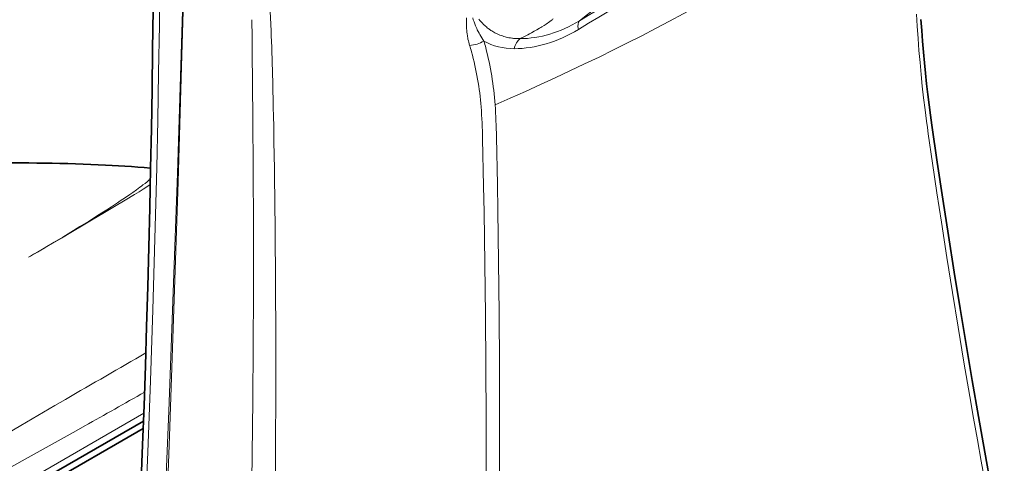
# Model space of a CAD drawing. Extents: x -672 to 7836, y -4841 to 1047.
# Tile 54 of 80: x 4814 to 4970, y -4455 to -4384. Entities that reach past the tile are written whole.
import ezdxf

# ---------------------------------------------------------------- set-up
doc = ezdxf.new("R2010")
doc.units = 0

msp = doc.modelspace()

# ---------------------------------------------------------------- linework, layer by layer
at = {"color": 7, "lineweight": 13}
for p, q in [((4902.594727, -4384.530762), (4905.362793, -4382.319824)), ((4850.486328, -4384.364746), (4850.487305, -4384.473633)), ((4853.491211, -4385.066406), (4853.495605, -4385.17334)), ((4833.277832, -4446.996582), (4696.503906, -4525.962891))]:
    msp.add_line(p, q, dxfattribs=at)
at = {"color": 7, "lineweight": 35}
for p, q in [((4833.233398, -4448.234375), (4721.981934, -4512.465332)), ((4833.19043, -4449.413574), (4722.481934, -4513.331543))]:
    msp.add_line(p, q, dxfattribs=at)
for points in [[(4834.828125, -4376.458008), (4834.769043, -4382.783203), (4834.694336, -4389.099121), (4834.603516, -4395.406738), (4834.497559, -4401.708496), (4834.375488, -4408.005371), (4834.238281, -4414.299316), (4834.085938, -4420.59082), (4833.917969, -4426.880859), (4833.734375, -4433.17041), (4833.535645, -4439.459961), (4833.321777, -4445.750488), (4833.092773, -4452.041992), (4832.589355, -4464.630859), (4832.024902, -4477.227051), (4831.400391, -4489.830078), (4830.715332, -4502.436523), (4829.970215, -4515.04248), (4829.165527, -4527.639648)], [(4958.61084, -4401.175293), (4958.383301, -4399.544434), (4958.16748, -4397.901367), (4957.963867, -4396.245605), (4957.772461, -4394.578125), (4957.592773, -4392.899414), (4957.425293, -4391.208984), (4957.27002, -4389.508789), (4957.126953, -4387.797363), (4956.996094, -4386.076172), (4956.876953, -4384.345215)], [(4970.130371, -4470.091309), (4969.077637, -4464.470703), (4968.040039, -4458.833008), (4967.018555, -4453.17334), (4966.012695, -4447.491211), (4965.023438, -4441.786621), (4964.051758, -4436.058105), (4963.097656, -4430.306152), (4962.162109, -4424.529297), (4961.245117, -4418.728516), (4960.347656, -4412.902344), (4959.469238, -4407.051758), (4958.61084, -4401.175293)], [(4834.376953, -4407.974121), (4833.361816, -4407.895996), (4832.342773, -4407.821777), (4831.320313, -4407.750977), (4830.29541, -4407.68457), (4829.268066, -4407.621582), (4828.236328, -4407.562988), (4827.19873, -4407.507813), (4826.041992, -4407.451172), (4824.839355, -4407.397461), (4823.629395, -4407.349121), (4822.410156, -4407.305664), (4821.18457, -4407.268066), (4819.955078, -4407.23584), (4818.722168, -4407.208984), (4817.486816, -4407.187988), (4816.257813, -4407.172363), (4815.02832, -4407.162109), (4813.796875, -4407.157227), (4812.562988, -4407.158203), (4811.32666, -4407.164551), (4810.083984, -4407.176758), (4808.831543, -4407.194336), (4807.565918, -4407.217773)]]:
    msp.add_lwpolyline(points, dxfattribs=at)
at = {"color": 7, "lineweight": 13}
for points in [[(4829.837891, -4528.72998), (4830.338867, -4521.17627), (4831.051758, -4509.839844), (4831.71875, -4498.501465), (4832.339355, -4487.163574), (4832.913574, -4475.828613), (4833.440918, -4464.498047), (4833.920898, -4453.171875), (4834.352051, -4441.856445), (4834.734375, -4430.541992), (4835.067383, -4419.226563), (4835.349609, -4407.905762), (4835.509277, -4400.352539), (4835.645996, -4392.792969), (4835.759277, -4385.221191), (4835.848633, -4377.634277)], [(4839.557129, -4379.399902), (4839.242188, -4389.901855), (4838.632324, -4408.819824), (4837.969727, -4427.740234), (4837.256348, -4446.676758), (4836.493652, -4465.642578), (4835.73877, -4483.375), (4834.943848, -4501.123535), (4834.108887, -4518.889648), (4833.507813, -4531.195801)], [(4839.64502, -4379.440918), (4839.348633, -4389.997559), (4838.744629, -4410.188965), (4838.089355, -4430.415527), (4837.381348, -4450.650391), (4836.739258, -4467.76416), (4836.056152, -4484.891602), (4835.331055, -4502.032227), (4834.5625, -4519.186523), (4833.986816, -4531.463379)], [(4885.097656, -4388.456055), (4885.023926, -4388.205078), (4884.957031, -4387.956055), (4884.896484, -4387.709473), (4884.842285, -4387.464844), (4884.794434, -4387.222656), (4884.76709, -4387.072266), (4884.742188, -4386.92334), (4884.698242, -4386.627441), (4884.662598, -4386.335449), (4884.634277, -4386.047363), (4884.617188, -4385.819824), (4884.604004, -4385.594238), (4884.595215, -4385.371582), (4884.591309, -4385.210938), (4884.589355, -4385.051758), (4884.589355, -4384.884277), (4884.591309, -4384.71875), (4884.601074, -4384.400391), (4884.617188, -4384.087402)], [(4887.382813, -4387.770508), (4887.209473, -4387.51709), (4887.043945, -4387.261719), (4886.886719, -4387.004883), (4886.736328, -4386.746094), (4886.593262, -4386.48584), (4886.457031, -4386.224121), (4886.327148, -4385.960938), (4886.230957, -4385.754883), (4886.138184, -4385.54834), (4886.049316, -4385.34082), (4885.984863, -4385.18457), (4885.922363, -4385.027832), (4885.803223, -4384.713379), (4885.691406, -4384.397461), (4885.586914, -4384.080078)], [(4898.387207, -4384.223145), (4898.306152, -4384.293945), (4898.222168, -4384.365234), (4898.046875, -4384.506836), (4897.861816, -4384.648438), (4897.668457, -4384.789551), (4897.468262, -4384.930176), (4897.261719, -4385.070313), (4897.103027, -4385.174805), (4896.941406, -4385.279297), (4896.610352, -4385.486816), (4896.409668, -4385.608887), (4896.206543, -4385.730469), (4895.791992, -4385.972168), (4895.368164, -4386.211914), (4894.935547, -4386.449707), (4894.646484, -4386.60498), (4894.354492, -4386.759766), (4894.05127, -4386.917969), (4893.744629, -4387.075684), (4893.131836, -4387.384277)], [(4956.169434, -4383.476563), (4956.285645, -4385.413086), (4956.416504, -4387.340332), (4956.562988, -4389.258301), (4956.724609, -4391.165527), (4956.901367, -4393.0625), (4957.09375, -4394.948242), (4957.30127, -4396.822754), (4957.523926, -4398.685059), (4957.641113, -4399.611816), (4957.762207, -4400.535156), (4957.896484, -4401.522461), (4958.035645, -4402.505859)], [(4886.578125, -4384.29541), (4886.745605, -4384.499512), (4886.918457, -4384.69873), (4887.09668, -4384.892578), (4887.188477, -4384.987793), (4887.281738, -4385.081543), (4887.375, -4385.172852), (4887.470215, -4385.262695), (4887.615723, -4385.39502), (4887.76416, -4385.523926), (4887.915527, -4385.648926), (4888.070313, -4385.770508), (4888.169922, -4385.845215), (4888.270996, -4385.918945), (4888.373047, -4385.990723), (4888.476563, -4386.061035), (4888.633789, -4386.163574), (4888.793457, -4386.262207), (4888.956055, -4386.356934), (4889.121094, -4386.447754), (4889.3125, -4386.546387), (4889.506836, -4386.640137), (4889.70459, -4386.728516), (4889.905273, -4386.811035), (4890.108398, -4386.888672), (4890.314941, -4386.960449), (4890.523926, -4387.026855), (4890.729492, -4387.085938), (4890.937988, -4387.140137), (4891.148438, -4387.188477), (4891.361328, -4387.231445), (4891.576172, -4387.269531), (4891.792969, -4387.301758), (4891.924316, -4387.318848), (4892.055664, -4387.333496), (4892.321289, -4387.35791), (4892.589355, -4387.374023), (4892.859375, -4387.382813), (4893.131836, -4387.384277)], [(4958.035645, -4402.505859), (4958.719238, -4407.209961), (4959.421387, -4411.932617), (4960.131348, -4416.608398), (4960.999512, -4422.196289), (4961.885742, -4427.76416), (4962.789551, -4433.3125), (4963.710938, -4438.841797), (4964.648926, -4444.351563), (4965.243164, -4447.783203), (4965.843262, -4451.20752), (4966.450684, -4454.629883), (4967.063965, -4458.044922), (4968.307617, -4464.849121), (4969.56543, -4471.587891)], [(4887.70459, -4472.400879), (4887.733398, -4464.203613), (4887.73877, -4456.004395), (4887.719727, -4447.803711), (4887.675781, -4439.601074), (4887.606445, -4431.397461), (4887.510742, -4423.192383), (4887.388184, -4414.986328), (4887.316895, -4410.882813), (4887.166504, -4403.321777)], [(4889.822266, -4472.121094), (4889.859375, -4463.924316), (4889.874023, -4455.726074), (4889.865234, -4447.525391), (4889.832031, -4439.32373), (4889.773926, -4431.120605), (4889.689941, -4422.916016), (4889.57959, -4414.710449), (4889.514648, -4410.606934), (4889.376465, -4403.046875)], [(4834.34082, -4409.706055), (4834.082031, -4409.927734), (4833.796875, -4410.162109), (4833.486328, -4410.410156), (4833.149414, -4410.671387), (4832.910645, -4410.852539), (4832.660156, -4411.039551), (4832.125488, -4411.430664), (4831.545898, -4411.844238), (4831.050781, -4412.190918), (4830.526855, -4412.551758), (4829.976074, -4412.925781), (4829.544434, -4413.215332), (4829.098145, -4413.511719), (4828.159668, -4414.126953), (4827.401855, -4414.617188), (4826.610352, -4415.123047), (4825.786133, -4415.64502), (4825.146484, -4416.046387), (4824.48877, -4416.456055), (4823.122559, -4417.299805), (4821.689453, -4418.174316), (4820.390625, -4418.959473), (4819.045898, -4419.765625), (4817.592773, -4420.631836), (4817.380371, -4420.758301), (4816.929199, -4421.021973), (4816.421875, -4421.3125), (4815.962891, -4421.574707), (4815.745605, -4421.700195), (4815.450195, -4421.873047), (4815.271484, -4421.980469), (4814.961914, -4422.17334)], [(4834.320313, -4410.618164), (4833.781738, -4410.957031), (4833.200195, -4411.319824), (4832.531738, -4411.734375), (4831.815918, -4412.175293), (4830.299316, -4413.101074), (4828.615723, -4414.119629), (4826.772949, -4415.224609), (4825.253418, -4416.129883), (4823.648926, -4417.081543), (4821.960449, -4418.078613), (4820.195313, -4419.117188), (4817.697266, -4420.583496), (4816.389648, -4421.34668), (4814.961914, -4422.17334)], [(4749.703613, -4486.993164), (4753.77002, -4484.561035), (4762.137207, -4479.54834), (4775.388184, -4471.609375), (4780.777344, -4468.388184), (4786.255371, -4465.123047), (4791.784668, -4461.838867), (4797.324707, -4458.560547), (4802.775391, -4455.348145), (4808.210449, -4452.157227), (4813.714844, -4448.938477), (4819.164551, -4445.762207), (4820.849121, -4444.782227)], [(4718.77832, -4507.243652), (4725.163086, -4503.595703), (4731.38623, -4500.068848), (4737.989258, -4496.354492), (4743.171875, -4493.456543), (4748.538086, -4490.470215), (4759.771484, -4484.259766), (4766.601563, -4480.504883), (4780.756348, -4472.755371), (4792.193848, -4466.50293), (4797.98877, -4463.330566), (4808.942383, -4457.3125), (4814.408203, -4454.292969), (4822.541016, -4449.770508), (4823.923828, -4448.997559)]]:
    msp.add_lwpolyline(points, dxfattribs=at)
for centre, radius, start, end in [((9353.353516, -4352.943359), 4502.977277, 180.401187, 180.582856), ((4125.236328, -4413.025391), 728.792038, 1.065594, 2.190161), ((4884.774414, -4383.220703), 5.245431, 273.531239, 299.823021), ((4844.659668, -4400.820801), 42.286266, 15.575376, 17.002352), ((4843.422363, -4400.371582), 45.730498, 14.632623, 15.994858), ((4839.869629, -4401.264648), 49.394043, 3.91549, 14.593765), ((4841.605469, -4401.604492), 45.439154, 4.235726, 15.492971), ((4790.553711, -4405.446777), 96.635692, 1.260005, 4.272018), ((4784.460449, -4405.081543), 104.935423, 1.111118, 3.928849), ((2515.448975, -4422.285645), 2335.27862, 358.89172, 0.577436), ((2744.946289, -4439.053223), 2109.327602, 359.204664, 1.075211), ((9381.082031, -12302.429688), 9085.06152, 120.036039, 120.128985), ((4285.721191, -3487.941406), 1101.495364, 299.249333, 299.815611)]:
    msp.add_arc(centre, radius, start, end, dxfattribs=at)
for centre, major_axis, ratio, start_param, end_param in [((4686.178711, -4562.621094), (327.20166, 230.109375), 0.074003, 0.5839366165, 0.797285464), ((4625.269043, -4615.95752), (388.993164, 281.430664), 0.075188, 0.535399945, 0.7249991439), ((4772.373535, -4327.368164), (230.111328, 48.093262), 0.43664, 5.1511997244, 5.5398429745), ((4745.550293, -4490.663086), (-67.765625, -190.566406), 0.442104, 2.3059839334, 2.4060323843), ((4897.70459, -4362.963379), (-10.081055, -23.308594), 0.722581, 0.3042176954, 0.7911322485), ((4904.220215, -4387.043457), (1.544434, -2.571777), 0.422815, 3.2201998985, 4.0231590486), ((4897.027832, -4362.625977), (-10.749512, -25.17041), 0.725964, 0.3011060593, 0.7878846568), ((4901.477051, -4357.187988), (-13.20166, -31.02002), 0.527088, 6.2272875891, 6.5042174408), ((4893.876953, -4390.122559), (-0.007812, -3), 0.612104, 3.5636412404, 4.3227227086)]:
    msp.add_ellipse(centre, major_axis=major_axis, ratio=ratio, start_param=start_param, end_param=end_param, dxfattribs=at)

doc.saveas('drawing.dxf')
